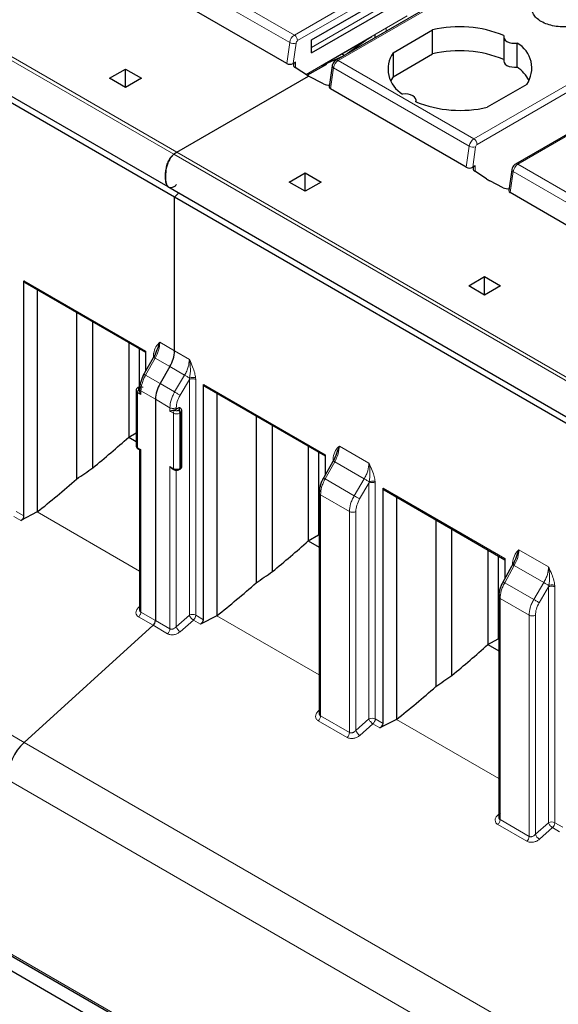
# Model space of a CAD drawing. Header units: millimetres. Extents: x 5 to 418, y 2 to 292.
# Tile 24 of 39: x 255.96 to 265.5, y 106.1 to 123.53. Entities that reach past the tile are written whole.
import ezdxf

# ---------------------------------------------------------------- set-up
doc = ezdxf.new("R2010")
doc.units = ezdxf.units.MM

msp = doc.modelspace()

# ---------------------------------------------------------------- linework, layer by layer
at = {"color": 7, "linetype": 'Continuous', "lineweight": 18}
for p, q in [((258.6886, 121.1454), (249.1427, 126.6562)), ((249.1972, 126.6922), (258.7432, 121.1814)), ((260.8237, 123.2562), (264.6473, 125.4635)), ((264.7039, 125.3655), (260.8803, 123.1582)), ((261.6016, 122.8071), (265.4251, 125.0144)), ((260.8237, 123.2562), (258.4196, 124.6441)), ((260.7402, 123.127), (258.336, 124.5148)), ((261.1261, 123.0388), (262.7807, 123.994)), ((261.0298, 122.5586), (262.8242, 123.5945)), ((264.0057, 121.4192), (267.8293, 123.6265)), ((264.0623, 121.3213), (267.8859, 123.5286)), ((262.4499, 123.3239), (262.4499, 123.3784)), ((260.6877, 122.753), (260.7402, 123.127)), ((260.8525, 123.1151), (260.8017, 122.7535)), ((268.6071, 123.1775), (264.7835, 120.9702)), ((260.8422, 122.7769), (260.8422, 122.6788)), ((264.0057, 121.4192), (261.6016, 122.8071)), ((261.4655, 122.304), (261.518, 122.6779)), ((263.9222, 121.29), (261.518, 122.6779)), ((268.2345, 115.6347), (258.6886, 121.1454)), ((258.7432, 121.1814), (268.2891, 115.6707)), ((263.8697, 120.9161), (263.9222, 121.29)), ((263.9837, 120.9166), (264.0344, 121.2782)), ((267.1877, 119.5823), (264.7835, 120.9702)), ((264.0242, 120.8419), (264.0242, 120.94)), ((264.6475, 120.4671), (264.7, 120.841)), ((267.1041, 119.4531), (264.7, 120.841)), ((256.0315, 118.9074), (258.1879, 117.6625)), ((258.4381, 117.8184), (258.7007, 117.6668)), ((258.7007, 117.6668), (258.9633, 117.5152)), ((258.357, 117.5386), (258.1863, 117.236)), ((258.3269, 117.5919), (258.3282, 117.6183)), ((258.3269, 117.5541), (258.3269, 117.5919)), ((258.6179, 117.388), (258.357, 117.5386)), ((258.8788, 117.2374), (258.6179, 117.388)), ((258.4442, 117.0871), (258.1863, 117.236)), ((258.702, 116.9383), (258.8788, 117.2374)), ((258.7976, 116.882), (258.9624, 117.1609)), ((258.9624, 117.1609), (258.9677, 117.1849)), ((258.9624, 112.987), (258.9624, 117.1609)), ((259.0733, 117.1882), (259.0745, 117.1603)), ((259.0745, 117.1603), (259.0745, 112.9864)), ((258.0714, 117.013), (258.0856, 117.0212)), ((258.0839, 116.9731), (258.0714, 116.9803)), ((258.702, 116.9383), (258.4442, 117.0871)), ((259.2135, 117.0704), (261.3699, 115.8256)), ((258.0431, 116.9314), (258.0431, 115.9515)), ((258.1046, 116.8958), (258.0431, 116.9314)), ((258.3613, 116.8083), (258.1046, 116.9565)), ((258.1046, 116.9565), (258.1046, 116.8958)), ((258.618, 116.6602), (258.3613, 116.8083)), ((258.618, 116.5995), (258.618, 116.6602)), ((258.7078, 116.613), (258.6953, 116.6202)), ((258.7301, 116.6316), (258.7301, 116.6596)), ((258.7785, 116.6211), (258.7644, 116.613)), ((258.7743, 116.6562), (258.7785, 116.6538)), ((258.6795, 116.564), (258.618, 116.5995)), ((258.6795, 115.5841), (258.6795, 116.564)), ((258.8068, 116.5721), (258.7927, 116.564)), ((258.7927, 115.5841), (258.7927, 116.564)), ((258.8068, 115.5923), (258.8068, 116.5721)), ((256.0382, 110.7343), (246.4923, 116.2451)), ((258.0431, 115.9515), (258.1046, 115.916)), ((258.1046, 115.916), (258.1046, 113.042)), ((261.6201, 115.9815), (262.1453, 115.6783)), ((261.5089, 115.755), (261.5102, 115.7814)), ((261.5089, 115.7172), (261.5089, 115.755)), ((258.618, 115.6196), (258.6795, 115.5841)), ((258.618, 112.7457), (258.618, 115.6196)), ((258.7927, 115.5841), (258.8068, 115.5923)), ((261.539, 115.7017), (261.3683, 115.3991)), ((262.0608, 115.4005), (261.539, 115.7017)), ((258.7301, 112.7819), (258.7301, 115.5541)), ((261.3683, 115.3991), (261.884, 115.1014)), ((261.884, 115.1014), (262.0608, 115.4005)), ((261.9796, 115.045), (262.1444, 115.324)), ((262.1444, 115.324), (262.1497, 115.348)), ((262.1444, 111.1501), (262.1444, 115.324)), ((262.2553, 115.3513), (262.2565, 115.3234)), ((262.2565, 115.3234), (262.2565, 111.1495)), ((262.3955, 115.2335), (264.5519, 113.9887)), ((261.8, 114.8232), (261.2866, 115.1196)), ((261.2866, 115.1196), (261.2866, 111.2051)), ((255.8516, 114.7369), (255.9757, 114.6652)), ((255.8925, 114.8233), (256.0315, 114.7431)), ((256.2669, 114.8143), (258.0812, 113.7669)), ((261.8, 110.9088), (261.8, 114.8232)), ((261.9121, 110.945), (261.9121, 114.8227)), ((264.8021, 114.1446), (265.3273, 113.8414)), ((264.721, 113.8648), (264.5503, 113.5621)), ((264.6909, 113.918), (264.6921, 113.9445)), ((264.6909, 113.8803), (264.6909, 113.918)), ((265.2427, 113.5636), (264.721, 113.8648)), ((264.5503, 113.5621), (265.066, 113.2644)), ((265.2427, 113.5636), (265.066, 113.2644)), ((265.1615, 113.2081), (265.3263, 113.487)), ((265.3263, 113.487), (265.3317, 113.5111)), ((265.3263, 109.3131), (265.3263, 113.487)), ((265.4372, 113.5143), (265.4385, 113.4865)), ((265.4385, 113.4865), (265.4385, 109.3126)), ((258.0812, 113.1401), (258.0617, 113.1219)), ((264.982, 112.9863), (264.4686, 113.2827)), ((264.4686, 113.2827), (264.4686, 109.3682)), ((258.0637, 112.9556), (258.3203, 112.8074)), ((258.1046, 113.042), (258.3613, 112.8939)), ((258.9624, 112.987), (258.7301, 112.7819)), ((259.0745, 112.9864), (259.2135, 112.9062)), ((259.4489, 112.9774), (261.2632, 111.93)), ((264.982, 109.0718), (264.982, 112.9863)), ((265.0941, 109.1081), (265.0941, 112.9858)), ((258.3203, 112.8074), (258.577, 112.6592)), ((258.3613, 112.8939), (258.618, 112.7457)), ((258.8013, 112.6949), (259.0335, 112.9)), ((259.0335, 112.9), (259.1576, 112.8283)), ((261.2632, 111.3032), (261.2437, 111.285)), ((261.2456, 111.1187), (261.759, 110.8223)), ((261.2866, 111.2051), (261.8, 110.9088)), ((262.1444, 111.1501), (261.9121, 110.945)), ((261.9833, 110.858), (262.2155, 111.063)), ((262.2155, 111.063), (262.3396, 110.9914)), ((262.2565, 111.1495), (262.3955, 111.0692)), ((262.6308, 111.1405), (264.4452, 110.0931)), ((265.5841, 105.2235), (256.0382, 110.7343)), ((265.2768, 104.5752), (255.7309, 110.0859)), ((264.4452, 109.4663), (264.4257, 109.448)), ((264.4686, 109.3682), (264.982, 109.0718)), ((265.3263, 109.3131), (265.0941, 109.1081)), ((265.4385, 109.3126), (265.5775, 109.2323)), ((264.4276, 109.2818), (264.941, 108.9854)), ((265.1653, 109.0211), (265.3975, 109.2261)), ((265.3975, 109.2261), (265.5216, 109.1545)), ((255.7309, 107.0311), (265.2768, 101.5203))]:
    msp.add_line(p, q, dxfattribs=at)
at = {"color": 7, "linetype": 'Continuous', "lineweight": 25}
for p, q in [((249.0361, 126.0849), (258.582, 120.5742)), ((258.7007, 120.388), (249.1548, 125.8987)), ((265.3356, 124.9898), (261.5616, 122.8111)), ((260.6877, 122.753), (258.2835, 124.1409)), ((261.1261, 123.1694), (262.8232, 124.1491)), ((261.1261, 122.9408), (262.8232, 123.9205)), ((262.2546, 123.2112), (262.2546, 123.2656)), ((262.5714, 122.9425), (263.2729, 123.3474)), ((263.2729, 122.9228), (263.2729, 123.3474)), ((261.1261, 122.9408), (261.1261, 123.1694)), ((261.3583, 122.7482), (262.195, 123.2312)), ((262.087, 123.1634), (261.76, 122.9257)), ((264.5324, 123.2266), (264.5324, 122.802)), ((268.5671, 123.1815), (264.7435, 120.9742)), ((264.7717, 122.6888), (264.7717, 123.1134)), ((261.706, 122.8945), (261.6597, 122.9222)), ((262.5714, 122.9425), (262.5714, 122.5179)), ((262.5714, 122.5179), (263.2729, 122.9228)), ((260.8017, 122.7535), (260.8422, 122.7769)), ((261.052, 122.5443), (261.3983, 122.7443)), ((261.6867, 122.8833), (261.3061, 122.7126)), ((257.5482, 122.4918), (257.831, 122.6551)), ((257.831, 122.6551), (258.1138, 122.4918)), ((257.831, 122.3285), (257.831, 122.6551)), ((261.0766, 122.5285), (260.8379, 122.6816)), ((261.4945, 122.7099), (261.4426, 122.3402)), ((257.831, 122.3285), (257.5482, 122.4918)), ((258.1138, 122.4918), (257.831, 122.3285)), ((258.7432, 121.1814), (261.0766, 122.5285)), ((261.3417, 122.3907), (261.0766, 122.5285)), ((262.5714, 122.5179), (262.5305, 122.451)), ((264.9416, 122.3841), (264.2402, 121.9792)), ((263.8697, 120.9161), (261.4655, 122.304)), ((262.9807, 122.0756), (262.9807, 122.1)), ((260.7301, 120.6549), (261.013, 120.8181)), ((261.013, 120.8181), (261.2958, 120.6549)), ((261.013, 120.4916), (261.013, 120.8181)), ((264.0242, 120.94), (263.9837, 120.9166)), ((264.2305, 120.7096), (264.0199, 120.8447)), ((264.6765, 120.8729), (264.6246, 120.5033)), ((261.013, 120.4916), (260.7301, 120.6549)), ((261.2958, 120.6549), (261.013, 120.4916)), ((264.5237, 120.5538), (264.2898, 120.6754)), ((258.582, 120.5742), (268.1279, 115.0634)), ((258.7754, 120.4625), (258.7007, 120.388)), ((267.0517, 119.0792), (264.6475, 120.4671)), ((258.7007, 117.6668), (258.7007, 120.388)), ((268.2467, 114.8772), (258.7007, 120.388)), ((256.0315, 114.7431), (256.0315, 118.9074)), ((256.0315, 118.9074), (256.0546, 118.8744)), ((256.0485, 118.8773), (258.1879, 117.6422)), ((263.9121, 118.8179), (264.195, 118.9812)), ((264.195, 118.9812), (264.4778, 118.8179)), ((264.195, 118.6547), (264.195, 118.9812)), ((256.2669, 118.7512), (256.2669, 114.8143)), ((264.195, 118.6547), (263.9121, 118.8179)), ((264.4778, 118.8179), (264.195, 118.6547)), ((256.9651, 118.3481), (256.9651, 115.3978)), ((257.252, 115.5959), (257.252, 118.1825)), ((257.8876, 117.8156), (257.8876, 116.1389)), ((258.0714, 117.7095), (258.0714, 117.0262)), ((258.1879, 117.6625), (258.1879, 117.3077)), ((258.3447, 117.5856), (258.1396, 117.2219)), ((258.3603, 117.6154), (258.3631, 117.6269)), ((258.6179, 117.388), (258.4442, 117.0871)), ((258.0197, 116.964), (258.0197, 115.9842)), ((258.0656, 117.0231), (258.0514, 117.015)), ((259.2135, 112.9062), (259.2135, 117.0704)), ((259.2135, 117.0704), (259.2366, 117.0375)), ((259.2305, 117.0404), (261.3699, 115.8053)), ((258.3613, 116.8083), (258.3613, 112.8939)), ((258.3613, 116.8083), (258.3613, 112.8939)), ((259.4489, 116.9143), (259.4489, 112.9774)), ((258.7743, 116.6562), (258.7301, 116.6316)), ((258.7947, 116.658), (258.7743, 116.6562)), ((258.7985, 116.6558), (258.7947, 116.658)), ((258.8302, 115.6249), (258.8302, 116.6048)), ((260.1471, 116.5112), (260.1471, 113.5608)), ((260.434, 113.759), (260.434, 116.3456)), ((257.8876, 116.1389), (258.0197, 116.2152)), ((257.8876, 116.1389), (258.0197, 116.0627)), ((258.0514, 115.9332), (258.0836, 115.9146)), ((258.0812, 115.916), (258.0812, 113.0741)), ((261.0695, 115.9787), (261.0695, 114.302)), ((261.2534, 115.8726), (261.2534, 114.4081)), ((261.5267, 115.7487), (261.3216, 115.385)), ((261.3699, 115.8256), (261.3699, 115.4708)), ((261.5423, 115.7785), (261.5451, 115.79)), ((258.6556, 115.5844), (258.6878, 115.5658)), ((258.7844, 115.5658), (258.7985, 115.574)), ((262.3955, 111.0692), (262.3955, 115.2335)), ((262.3955, 115.2335), (262.4185, 115.2006)), ((261.2632, 115.1527), (261.2632, 115.095)), ((261.2632, 115.095), (261.2632, 111.2372)), ((262.4125, 115.2034), (264.5519, 113.9684)), ((262.6308, 115.0774), (262.6308, 111.1405)), ((256.2669, 114.8143), (255.9757, 114.6652)), ((263.3291, 114.6743), (263.3291, 111.7239)), ((261.0695, 114.302), (261.2534, 114.4081)), ((261.2632, 114.4025), (261.2534, 114.4081)), ((263.616, 111.9221), (263.616, 114.5087)), ((261.0695, 114.302), (261.2632, 114.1902)), ((264.2515, 114.1418), (264.2515, 112.4651)), ((264.4354, 114.0356), (264.4354, 112.5712)), ((264.7087, 113.9118), (264.5036, 113.5481)), ((264.5519, 113.9887), (264.5519, 113.6338)), ((264.7243, 113.9415), (264.7271, 113.9531)), ((264.4452, 113.3158), (264.4452, 113.2581)), ((264.4452, 113.2581), (264.4452, 109.4003)), ((259.4489, 112.9774), (259.1576, 112.8283)), ((258.3203, 112.8074), (256.0382, 110.7343)), ((264.2515, 112.4651), (264.4354, 112.5712)), ((264.2515, 112.4651), (264.4452, 112.3533)), ((264.4452, 112.5656), (264.4354, 112.5712)), ((262.6308, 111.1405), (262.3396, 110.9914)), ((252.7961, 108.4321), (262.1147, 103.0526)), ((255.7475, 106.9944), (265.2934, 101.4837))]:
    msp.add_line(p, q, dxfattribs=at)
at = {"color": 7, "linetype": 'Continuous', "lineweight": 25, "flags": 128}
for points in [[(264.5363, 123.2493), (264.5326, 123.2211), (264.5409, 123.1932), (264.5608, 123.1673), (264.5909, 123.145), (264.6296, 123.1276), (264.6744, 123.1161), (264.7228, 123.1113), (264.7717, 123.1134)], [(264.5324, 122.802), (264.5326, 122.7965), (264.5409, 122.7686), (264.5608, 122.7427), (264.5909, 122.7204), (264.6296, 122.703), (264.6744, 122.6915), (264.7228, 122.6867), (264.7717, 122.6888)], [(262.9768, 122.0773), (262.9805, 122.1055), (262.9722, 122.1334), (262.9523, 122.1593), (262.9222, 122.1816), (262.8835, 122.199), (262.8387, 122.2105), (262.7903, 122.2153), (262.7414, 122.2132)]]:
    msp.add_lwpolyline(points, dxfattribs=at)
at = {"color": 7, "linetype": 'Continuous', "lineweight": 18, "flags": 128}
for points in [[(261.518, 122.6779), (261.508, 122.6847), (261.5006, 122.692), (261.496, 122.6996), (261.4943, 122.7071), (261.4944, 122.7096)], [(264.7, 120.841), (264.69, 120.8478), (264.6826, 120.8551), (264.6779, 120.8627), (264.6763, 120.8702), (264.6765, 120.8729)]]:
    msp.add_lwpolyline(points, dxfattribs=at)
at = {"color": 7, "linetype": 'Continuous', "lineweight": 18}
for centre, radius, start, end in [((260.9257, 123.0986), 0.1877, 122.90677, 171.3096), ((260.7575, 123.1526), 0.1229, 2.60538, 57.39453), ((260.8106, 123.2563), 0.1472, 241.43736, 286.52385), ((260.9143, 123.1057), 0.0626, 122.90677, 171.30959), ((261.7035, 122.6496), 0.1877, 122.90677, 171.3096), ((261.5783, 122.7766), 0.0383, 52.74423, 115.98), ((264.1077, 121.2617), 0.1877, 122.90677, 171.3096), ((263.9395, 121.3157), 0.1229, 2.60538, 57.39453), ((264.0963, 121.2687), 0.0626, 122.90677, 171.30959), ((263.9926, 121.4194), 0.1472, 241.43736, 286.52385), ((264.8855, 120.8127), 0.1877, 122.90677, 171.3096), ((264.7601, 120.9375), 0.0402, 54.38325, 114.29763), ((258.0598, 116.9681), 0.0403, 186.12536, 245.58771), ((258.1045, 116.9286), 0.0615, 122.60548, 177.39452), ((258.0597, 116.9966), 0.0202, 54.42691, 113.79809), ((258.0738, 117.0048), 0.0201, 54.3905, 114.21442), ((258.7409, 116.5612), 0.0615, 122.60482, 177.39457), ((258.7312, 116.5612), 0.0615, 2.60534, 57.39635), ((258.7902, 116.6374), 0.0202, 66.00162, 125.59063), ((258.7454, 116.5693), 0.0615, 2.60543, 57.39518), ((258.7361, 116.6731), 0.123, 242.60967, 297.39033), ((258.7901, 116.6089), 0.0403, 294.41588, 353.83361), ((258.0597, 115.9882), 0.0402, 185.6948, 245.62534), ((258.6991, 115.582), 0.0197, 173.67279, 235.29737), ((258.7361, 115.6933), 0.123, 242.60967, 297.39033), ((258.7731, 115.5819), 0.0197, 304.50055, 6.34559), ((258.7868, 115.5903), 0.0201, 305.69797, 5.62039), ((258.7902, 115.6289), 0.0402, 294.37466, 354.3052), ((259.0179, 112.8769), 0.1233, 62.65648, 116.76622), ((259.1001, 113.0342), 0.1456, 198.93883, 220.72241), ((258.9493, 112.9928), 0.1254, 312.20975, 357.06847), ((258.8941, 112.8434), 0.1751, 200.55328, 238.0041), ((259.129, 113.0505), 0.1782, 218.61101, 237.60925), ((258.4928, 112.7521), 0.1254, 312.20975, 357.06846), ((262.1999, 111.04), 0.1233, 62.65648, 116.76622), ((262.2821, 111.1973), 0.1456, 198.93883, 220.72241), ((262.311, 111.2135), 0.1782, 218.61101, 237.60925), ((262.1313, 111.1559), 0.1254, 312.20975, 357.06847), ((261.6748, 110.9152), 0.1254, 312.20973, 357.06863), ((262.0761, 111.0065), 0.1751, 200.55328, 238.0041), ((265.3819, 109.2031), 0.1233, 62.65648, 116.76622), ((265.4641, 109.3604), 0.1456, 198.93883, 220.72241), ((265.3133, 109.319), 0.1254, 312.20975, 357.06847), ((265.493, 109.3766), 0.1782, 218.61101, 237.60925), ((264.8568, 109.0783), 0.1254, 312.20973, 357.06863), ((265.258, 109.1696), 0.1751, 200.55328, 238.0041)]:
    msp.add_arc(centre, radius, start, end, dxfattribs=at)
at = {"color": 7, "linetype": 'Continuous', "lineweight": 25}
for centre, radius, start, end in [((263.7523, 121.3374), 2.0664, 67.7032, 103.41394), ((264.522, 122.6707), 0.5082, 325.66484, 60.5746), ((262.9911, 122.6558), 0.5082, 145.66484, 240.5746), ((263.7523, 120.9128), 2.0664, 67.7032, 103.41394), ((260.86, 122.7283), 0.0517, 110.12947, 244.67618), ((264.3559, 122.1076), 0.7146, 28.71941, 54.42044), ((261.4218, 122.56), 0.1873, 244.68343, 278.04784), ((263.7608, 123.9892), 2.0664, 247.7032, 283.41394), ((259.0259, 120.6939), 0.5636, 120.11177, 126.76352), ((264.042, 120.8914), 0.0517, 110.12946, 244.6761), ((264.6367, 121.3448), 0.754, 237.40416, 242.60122), ((264.6034, 120.7204), 0.1846, 244.44056, 278.09892), ((258.1239, 117.6865), 0.5771, 328.85627, 358.0435), ((258.9381, 116.7886), 0.5771, 148.85627, 178.0435), ((258.6806, 116.7243), 0.1052, 278.04527, 298.13043), ((258.0632, 115.9495), 0.0201, 174.37961, 234.30203), ((258.2361, 112.9003), 0.1254, 312.20974, 357.06855), ((256.6699, 110.0379), 0.9403, 132.20975, 177.06846)]:
    msp.add_arc(centre, radius, start, end, dxfattribs=at)
for centre, major_axis, ratio, start_param, end_param in [((260.7451, 122.7862), (0.0806, 0.0011), 0.5771525, 3.9116887, 5.482485), ((261.523, 122.3372), (0.0806, 0.0011), 0.5771525, 3.0530223, 3.9116887), ((263.9271, 120.9493), (0.0806, 0.0011), 0.5771525, 3.9116887, 5.482485), ((264.7049, 120.5002), (0.0806, 0.0011), 0.5771525, 3.0530223, 3.9116887), ((253.5184, 123.0707), (7.7421, 9.1904), 0.6640813, 4.4332289, 4.5039683), ((253.207, 123.2505), (9.0024, 8.2349), 0.6979427, 4.5037384, 4.5325959), ((253.7419, 122.9417), (6.8046, 9.8086), 0.6252699, 4.2581079, 4.3384103), ((255.9544, 114.7223), (0.0693, 0.0473), 0.7152301, 4.5375729, 5.8291166), ((256.7004, 121.2338), (7.7421, 9.1904), 0.6640813, 4.4332289, 4.5039683), ((256.389, 121.4136), (9.0024, 8.2349), 0.6979427, 4.5037384, 4.5325959), ((256.9238, 121.1048), (6.8046, 9.8086), 0.6252699, 4.2581079, 4.3384103), ((259.1364, 112.8854), (0.0693, 0.0473), 0.7152301, 4.5375729, 5.8291166), ((259.8824, 119.3969), (7.7421, 9.1904), 0.6640813, 4.4332289, 4.5039683), ((259.571, 119.5766), (9.0024, 8.2349), 0.6979427, 4.5037384, 4.5325959), ((260.1058, 119.2679), (6.8046, 9.8086), 0.6252699, 4.2581079, 4.3384103), ((262.3183, 111.0485), (0.0693, 0.0473), 0.7152301, 4.5375729, 5.8291166)]:
    msp.add_ellipse(centre, major_axis=major_axis, ratio=ratio, start_param=start_param, end_param=end_param, dxfattribs=at)
for points, knots in [([(265.7003, 123.4071), (265.655, 123.4039), (265.5644, 123.3975), (265.4289, 123.4129), (265.3032, 123.4446), (265.1954, 123.4938), (265.11, 123.5561), (265.055, 123.6287), (265.0284, 123.7069), (265.0395, 123.7592), (265.045, 123.7854)], [0, 0, 0, 0, 0.1249501, 0.2499976, 0.3748998, 0.499998, 0.6248996, 0.7499976, 0.8749504, 1, 1, 1, 1]), ([(261.5616, 122.8111), (261.5529, 122.8052), (261.5327, 122.7913), (261.5086, 122.7583), (261.4974, 122.7285), (261.4948, 122.7118), (261.4945, 122.7099)], [0, 0, 0, 0, 0.2539542, 0.5926686, 0.9513656, 1, 1, 1, 1]), ([(258.7371, 120.6125), (258.7244, 120.5995), (258.6988, 120.5736), (258.658, 120.5538), (258.6201, 120.5492), (258.5852, 120.5653), (258.5528, 120.615), (258.5337, 120.7276), (258.5413, 120.8615), (258.5763, 120.9903), (258.6151, 121.0679), (258.6564, 121.1192), (258.6802, 121.1385), (258.6886, 121.1454)], [0, 0, 0, 0, 0.0587542, 0.1178006, 0.1730212, 0.2335223, 0.3184061, 0.4614907, 0.7013844, 0.7975361, 0.8947307, 0.9626968, 1, 1, 1, 1]), ([(258.6886, 121.1454), (258.6736, 121.1324), (258.6435, 121.1064), (258.6021, 121.0445), (258.5621, 120.9522), (258.5352, 120.8102), (258.5382, 120.6849), (258.5599, 120.6007), (258.5777, 120.5832), (258.5841, 120.577)], [0, 0, 0, 0, 0.08959904, 0.17905658, 0.30122414, 0.50446089, 0.82591189, 0.93818518, 1, 1, 1, 1]), ([(264.7435, 120.9742), (264.7349, 120.9682), (264.7147, 120.9544), (264.6906, 120.9214), (264.6792, 120.8913), (264.6767, 120.8744), (264.6764, 120.8722)], [0, 0, 0, 0, 0.2523377, 0.588896, 0.9452936, 1, 1, 1, 1]), ([(258.4381, 117.8184), (258.4226, 117.7758), (258.3929, 117.6943), (258.3532, 117.597), (258.3343, 117.5506)], [0, 0, 0, 0, 0.52388783, 1, 1, 1, 1]), ([(258.1566, 117.2522), (258.1455, 117.2308), (258.1232, 117.188), (258.0997, 117.1203), (258.0841, 117.0526), (258.0822, 117.0104), (258.0812, 116.9892)], [0, 0, 0, 0, 0.2474483, 0.4965224, 0.7473327, 1, 1, 1, 1]), ([(258.0518, 117.0146), (258.0479, 117.0123), (258.0381, 117.0067), (258.0269, 116.9926), (258.0197, 116.9769), (258.0205, 116.9669), (258.0207, 116.9637)], [0, 0, 0, 0, 0.2130037, 0.5294413, 0.8511213, 1, 1, 1, 1]), ([(258.0845, 117.0308), (258.0837, 117.0307), (258.0789, 117.03), (258.0725, 117.0272), (258.0676, 117.0239), (258.0659, 117.0227)], [0, 0, 0, 0, 0.1087142, 0.6934063, 1, 1, 1, 1]), ([(258.1046, 116.8958), (258.1044, 116.8961), (258.1016, 116.9002), (258.0929, 116.9138), (258.0838, 116.9352), (258.0799, 116.9587), (258.0827, 116.9686), (258.0839, 116.9731)], [0, 0, 0, 0, 0.0120572, 0.1589961, 0.5234394, 0.78218, 1, 1, 1, 1]), ([(258.618, 116.5995), (258.6182, 116.5995), (258.6211, 116.6002), (258.6313, 116.6029), (258.6497, 116.6085), (258.6738, 116.6159), (258.6885, 116.6188), (258.6953, 116.6202)], [0, 0, 0, 0, 0.0120572, 0.1589954, 0.5234371, 0.7821766, 1, 1, 1, 1]), ([(258.8292, 116.6045), (258.8294, 116.6085), (258.8298, 116.6205), (258.8198, 116.6386), (258.8078, 116.651), (258.7994, 116.655), (258.7983, 116.6555)], [0, 0, 0, 0, 0.1908956, 0.5613108, 0.9458475, 1, 1, 1, 1]), ([(258.0207, 115.9845), (258.0206, 115.9804), (258.0201, 115.9685), (258.0301, 115.9503), (258.0421, 115.9379), (258.0506, 115.9339), (258.0516, 115.9334)], [0, 0, 0, 0, 0.1909624, 0.5615071, 0.9461784, 1, 1, 1, 1]), ([(258.1046, 115.916), (258.1044, 115.9159), (258.1016, 115.9153), (258.0931, 115.9136), (258.0852, 115.9122), (258.0839, 115.9147), (258.0838, 115.9149)], [0, 0, 0, 0, 0.0218211, 0.2877497, 0.9473158, 1, 1, 1, 1]), ([(261.6201, 115.9815), (261.6046, 115.9388), (261.5749, 115.8574), (261.5352, 115.76), (261.5163, 115.7137)], [0, 0, 0, 0, 0.5238878, 1, 1, 1, 1]), ([(258.618, 115.6196), (258.6182, 115.6193), (258.6211, 115.6153), (258.6314, 115.6029), (258.6437, 115.5898), (258.6549, 115.5851), (258.6557, 115.5847)], [0, 0, 0, 0, 0.0218211, 0.2877497, 0.9473158, 1, 1, 1, 1]), ([(258.688, 115.566), (258.6921, 115.5638), (258.702, 115.5585), (258.7186, 115.5545), (258.7308, 115.5539), (258.7361, 115.5537)], [0, 0, 0, 0, 0.2869173, 0.6934337, 1, 1, 1, 1]), ([(258.7361, 115.5537), (258.7468, 115.5547), (258.7618, 115.556), (258.7774, 115.5617), (258.7823, 115.5651), (258.784, 115.5662)], [0, 0, 0, 0, 0.630032, 0.8732732, 1, 1, 1, 1]), ([(258.7985, 115.574), (258.8028, 115.5768), (258.8117, 115.5828), (258.8218, 115.5953), (258.8289, 115.6096), (258.8298, 115.6198), (258.8302, 115.6249)], [0, 0, 0, 0, 0.2271035, 0.4738245, 0.7340911, 1, 1, 1, 1]), ([(261.3386, 115.4152), (261.3275, 115.3939), (261.3051, 115.3511), (261.2817, 115.2834), (261.2661, 115.2157), (261.2642, 115.1735), (261.2632, 115.1523)], [0, 0, 0, 0, 0.2474483, 0.4965224, 0.7473327, 1, 1, 1, 1]), ([(264.8021, 114.1446), (264.7865, 114.1019), (264.7569, 114.0205), (264.7172, 113.9231), (264.6983, 113.8768)], [0, 0, 0, 0, 0.52388783, 1, 1, 1, 1]), ([(264.5206, 113.5783), (264.5095, 113.557), (264.4871, 113.5142), (264.4637, 113.4465), (264.4481, 113.3788), (264.4461, 113.3366), (264.4452, 113.3154)], [0, 0, 0, 0, 0.2474483, 0.4965224, 0.7473327, 1, 1, 1, 1]), ([(258.1037, 113.1436), (258.0995, 113.1378), (258.0918, 113.1269), (258.0834, 113.1067), (258.0802, 113.0875), (258.0825, 113.0705), (258.0874, 113.0587), (258.0947, 113.0489), (258.1014, 113.0443), (258.1046, 113.042)], [0, 0, 0, 0, 0.165929, 0.3096489, 0.5301871, 0.6561172, 0.7757175, 0.88997, 1, 1, 1, 1]), ([(261.2856, 111.3067), (261.2815, 111.3008), (261.2737, 111.29), (261.2653, 111.2698), (261.2622, 111.2505), (261.2645, 111.2336), (261.2694, 111.2218), (261.2766, 111.2119), (261.2833, 111.2074), (261.2866, 111.2051)], [0, 0, 0, 0, 0.165929, 0.3096489, 0.5301871, 0.6561172, 0.7757175, 0.88997, 1, 1, 1, 1]), ([(264.4676, 109.4698), (264.4635, 109.4639), (264.4557, 109.453), (264.4473, 109.4329), (264.4442, 109.4136), (264.4465, 109.3967), (264.4514, 109.3848), (264.4586, 109.375), (264.4653, 109.3705), (264.4686, 109.3682)], [0, 0, 0, 0, 0.165929, 0.3096489, 0.5301871, 0.6561172, 0.7757175, 0.88997, 1, 1, 1, 1])]:
    msp.add_open_spline(points, degree=3, knots=knots, dxfattribs=at)
at = {"color": 7, "linetype": 'Continuous', "lineweight": 18}
for points, knots in [([(258.3282, 117.6183), (258.34, 117.6612), (258.3628, 117.7437), (258.4137, 117.7942), (258.4381, 117.8184)], [0, 0, 0, 0, 0.5194225, 1, 1, 1, 1]), ([(258.357, 117.5386), (258.3803, 117.5865), (258.4268, 117.682), (258.4344, 117.773), (258.4381, 117.8184)], [0, 0, 0, 0, 0.5013234, 1, 1, 1, 1]), ([(258.3343, 117.5506), (258.3315, 117.5523), (258.3259, 117.5556), (258.3283, 117.5544), (258.3383, 117.549), (258.3508, 117.5421), (258.357, 117.5386)], [0, 0, 0, 0, 0.2499993, 0.4999996, 0.7499998, 1, 1, 1, 1]), ([(258.9633, 117.5152), (258.9593, 117.4714), (258.9532, 117.4048), (258.9175, 117.3085), (258.8918, 117.2613), (258.8788, 117.2374)], [0, 0, 0, 0, 0.4849908, 0.7390196, 1, 1, 1, 1]), ([(258.9633, 117.5152), (258.9644, 117.5129), (258.985, 117.469), (259.0192, 117.3896), (259.0589, 117.2808), (259.0688, 117.2173), (259.0733, 117.1882)], [0, 0, 0, 0, 0.02153155, 0.40465632, 0.72700729, 1, 1, 1, 1]), ([(258.9677, 117.1849), (258.9747, 117.2382), (258.9894, 117.35), (258.9723, 117.4584), (258.9633, 117.5152)], [0, 0, 0, 0, 0.476084, 1, 1, 1, 1]), ([(258.1863, 117.236), (258.1737, 117.2118), (258.1489, 117.1642), (258.1145, 117.0672), (258.1085, 117.0004), (258.1046, 116.9565)], [0, 0, 0, 0, 0.2607955, 0.5147643, 1, 1, 1, 1]), ([(258.9677, 117.1849), (258.9615, 117.1886), (258.9489, 117.1959), (258.9248, 117.2101), (258.9, 117.2248), (258.8859, 117.2332), (258.8788, 117.2374)], [0, 0, 0, 0, 0.2499993, 0.4999996, 0.7499998, 1, 1, 1, 1]), ([(258.9677, 117.1849), (258.9757, 117.188), (258.9921, 117.1944), (259.0219, 117.1978), (259.0511, 117.1962), (259.066, 117.1908), (259.0733, 117.1882)], [0, 0, 0, 0, 0.2416153, 0.5000026, 0.7583885, 1, 1, 1, 1]), ([(258.0714, 116.9803), (258.0681, 116.9827), (258.0614, 116.9874), (258.0593, 116.9952), (258.0601, 117.0012), (258.063, 117.0071), (258.068, 117.0106), (258.0714, 117.013)], [0, 0, 0, 0, 0.2480359, 0.4991028, 0.6261667, 0.7487051, 1, 1, 1, 1]), ([(258.0856, 117.0212), (258.0896, 117.0231), (258.0978, 117.0269), (258.1113, 117.0282), (258.1217, 117.0277), (258.1319, 117.026), (258.138, 117.0231), (258.1421, 117.0212)], [0, 0, 0, 0, 0.2480359, 0.4991028, 0.6261667, 0.7487051, 1, 1, 1, 1]), ([(258.618, 116.6602), (258.622, 116.704), (258.6281, 116.7707), (258.6635, 116.8671), (258.6891, 116.9143), (258.702, 116.9383)], [0, 0, 0, 0, 0.485236, 0.7392048, 1, 1, 1, 1]), ([(258.7301, 116.6596), (258.7333, 116.696), (258.7396, 116.7687), (258.7783, 116.8442), (258.7976, 116.882)], [0, 0, 0, 0, 0.5001435, 1, 1, 1, 1]), ([(258.7644, 116.613), (258.7603, 116.6111), (258.7521, 116.6072), (258.7386, 116.606), (258.7282, 116.6064), (258.718, 116.6081), (258.7119, 116.611), (258.7078, 116.613)], [0, 0, 0, 0, 0.2480359, 0.4991028, 0.6261667, 0.7487051, 1, 1, 1, 1]), ([(258.7785, 116.6538), (258.7818, 116.6514), (258.7885, 116.6467), (258.7907, 116.6389), (258.7898, 116.6329), (258.7869, 116.627), (258.7819, 116.6235), (258.7785, 116.6211)], [0, 0, 0, 0, 0.2480366, 0.4991028, 0.6261663, 0.7487045, 1, 1, 1, 1]), ([(261.5102, 115.7814), (261.522, 115.8243), (261.5448, 115.9068), (261.5957, 115.9572), (261.6201, 115.9815)], [0, 0, 0, 0, 0.5194225, 1, 1, 1, 1]), ([(261.539, 115.7017), (261.5623, 115.7496), (261.6088, 115.8451), (261.6163, 115.9361), (261.6201, 115.9815)], [0, 0, 0, 0, 0.5013234, 1, 1, 1, 1]), ([(261.5163, 115.7137), (261.5135, 115.7153), (261.5078, 115.7187), (261.5103, 115.7175), (261.5203, 115.7121), (261.5328, 115.7052), (261.539, 115.7017)], [0, 0, 0, 0, 0.2499993, 0.4999996, 0.7499998, 1, 1, 1, 1]), ([(262.1453, 115.6783), (262.1413, 115.6345), (262.1351, 115.5678), (262.0995, 115.4716), (262.0738, 115.4244), (262.0608, 115.4005)], [0, 0, 0, 0, 0.4849908, 0.7390196, 1, 1, 1, 1]), ([(262.1453, 115.6783), (262.1464, 115.6759), (262.1669, 115.632), (262.2012, 115.5527), (262.2409, 115.4439), (262.2508, 115.3804), (262.2553, 115.3513)], [0, 0, 0, 0, 0.0215316, 0.4046563, 0.7270073, 1, 1, 1, 1]), ([(262.1497, 115.348), (262.1567, 115.4012), (262.1714, 115.5131), (262.1543, 115.6215), (262.1453, 115.6783)], [0, 0, 0, 0, 0.476084, 1, 1, 1, 1]), ([(261.3683, 115.3991), (261.3557, 115.3749), (261.3309, 115.3273), (261.2964, 115.2303), (261.2905, 115.1635), (261.2866, 115.1196)], [0, 0, 0, 0, 0.2607955, 0.5147643, 1, 1, 1, 1]), ([(262.0608, 115.4005), (262.0678, 115.3963), (262.082, 115.3878), (262.1068, 115.3732), (262.1309, 115.359), (262.1434, 115.3517), (262.1497, 115.348)], [0, 0, 0, 0, 0.2500002, 0.5000004, 0.7500007, 1, 1, 1, 1]), ([(262.1497, 115.348), (262.1577, 115.3511), (262.1741, 115.3574), (262.2039, 115.3609), (262.233, 115.3593), (262.248, 115.3539), (262.2553, 115.3513)], [0, 0, 0, 0, 0.2416153, 0.5000026, 0.7583885, 1, 1, 1, 1]), ([(261.8, 114.8232), (261.804, 114.867), (261.8101, 114.9338), (261.8455, 115.0302), (261.871, 115.0774), (261.884, 115.1014)], [0, 0, 0, 0, 0.485236, 0.7392048, 1, 1, 1, 1]), ([(261.9121, 114.8227), (261.9153, 114.859), (261.9216, 114.9318), (261.9603, 115.0073), (261.9796, 115.045)], [0, 0, 0, 0, 0.5001435, 1, 1, 1, 1]), ([(264.6921, 113.9445), (264.704, 113.9873), (264.7268, 114.0698), (264.7776, 114.1203), (264.8021, 114.1446)], [0, 0, 0, 0, 0.5194225, 1, 1, 1, 1]), ([(264.721, 113.8648), (264.7443, 113.9127), (264.7908, 114.0081), (264.7983, 114.0992), (264.8021, 114.1446)], [0, 0, 0, 0, 0.5013234, 1, 1, 1, 1]), ([(264.6983, 113.8768), (264.6955, 113.8784), (264.6898, 113.8818), (264.6923, 113.8806), (264.7023, 113.8752), (264.7148, 113.8683), (264.721, 113.8648)], [0, 0, 0, 0, 0.2499993, 0.4999996, 0.7499998, 1, 1, 1, 1]), ([(265.3273, 113.8414), (265.3233, 113.7976), (265.3171, 113.7309), (265.2815, 113.6347), (265.2558, 113.5875), (265.2427, 113.5636)], [0, 0, 0, 0, 0.4849908, 0.7390196, 1, 1, 1, 1]), ([(265.3273, 113.8414), (265.3284, 113.839), (265.3489, 113.7951), (265.3832, 113.7158), (265.4229, 113.6069), (265.4327, 113.5435), (265.4372, 113.5143)], [0, 0, 0, 0, 0.0215316, 0.4046563, 0.7270073, 1, 1, 1, 1]), ([(265.3317, 113.5111), (265.3387, 113.5643), (265.3533, 113.6762), (265.3362, 113.7846), (265.3273, 113.8413)], [0, 0, 0, 0, 0.476084, 1, 1, 1, 1]), ([(264.5503, 113.5621), (264.5377, 113.538), (264.5129, 113.4903), (264.4784, 113.3934), (264.4725, 113.3266), (264.4686, 113.2827)], [0, 0, 0, 0, 0.2607955, 0.5147643, 1, 1, 1, 1]), ([(265.3317, 113.5111), (265.3254, 113.5148), (265.3128, 113.5221), (265.2887, 113.5363), (265.264, 113.5509), (265.2498, 113.5594), (265.2427, 113.5636)], [0, 0, 0, 0, 0.24999934, 0.49999956, 0.74999978, 1, 1, 1, 1]), ([(265.3317, 113.5111), (265.3396, 113.5142), (265.3561, 113.5205), (265.3859, 113.524), (265.415, 113.5223), (265.43, 113.5169), (265.4372, 113.5143)], [0, 0, 0, 0, 0.2416153, 0.5000026, 0.7583885, 1, 1, 1, 1]), ([(264.982, 112.9863), (264.986, 113.0301), (264.9921, 113.0968), (265.0275, 113.1932), (265.053, 113.2405), (265.066, 113.2644)], [0, 0, 0, 0, 0.485236, 0.7392048, 1, 1, 1, 1]), ([(265.0941, 112.9858), (265.0973, 113.0221), (265.1036, 113.0948), (265.1422, 113.1704), (265.1615, 113.2081)], [0, 0, 0, 0, 0.5001435, 1, 1, 1, 1]), ([(258.0617, 113.1219), (258.0488, 113.1072), (258.0233, 113.0782), (258.0128, 113.0292), (258.024, 112.9929), (258.0432, 112.9691), (258.0568, 112.9601), (258.0637, 112.9556)], [0, 0, 0, 0, 0.2595225, 0.5141041, 0.7585282, 0.878895, 1, 1, 1, 1]), ([(258.618, 112.7457), (258.622, 112.7438), (258.63, 112.74), (258.6447, 112.738), (258.661, 112.7392), (258.6808, 112.7446), (258.706, 112.7574), (258.7213, 112.7729), (258.7301, 112.7819)], [0, 0, 0, 0, 0.1184731, 0.2423108, 0.3728933, 0.511399, 0.7150072, 1, 1, 1, 1]), ([(258.577, 112.6592), (258.5854, 112.6551), (258.6023, 112.6468), (258.6324, 112.6408), (258.6644, 112.6395), (258.7055, 112.6447), (258.7556, 112.6608), (258.786, 112.6835), (258.8013, 112.6949)], [0, 0, 0, 0, 0.1325124, 0.2671005, 0.3953711, 0.527642, 0.7624024, 1, 1, 1, 1]), ([(261.2437, 111.285), (261.2308, 111.2703), (261.2053, 111.2412), (261.1948, 111.1922), (261.206, 111.156), (261.2252, 111.1322), (261.2388, 111.1232), (261.2456, 111.1187)], [0, 0, 0, 0, 0.2595225, 0.5141041, 0.7585282, 0.878895, 1, 1, 1, 1]), ([(261.759, 110.8223), (261.7674, 110.8182), (261.7843, 110.8099), (261.8144, 110.8039), (261.8464, 110.8026), (261.8875, 110.8078), (261.9375, 110.8238), (261.968, 110.8466), (261.9833, 110.858)], [0, 0, 0, 0, 0.1325124, 0.2671005, 0.3953711, 0.527642, 0.7624024, 1, 1, 1, 1]), ([(261.8, 110.9088), (261.8039, 110.9069), (261.812, 110.903), (261.8267, 110.9011), (261.843, 110.9022), (261.8628, 110.9076), (261.888, 110.9205), (261.9032, 110.936), (261.9121, 110.945)], [0, 0, 0, 0, 0.1184731, 0.2423108, 0.3728933, 0.511399, 0.7150072, 1, 1, 1, 1]), ([(264.4257, 109.448), (264.4128, 109.4334), (264.3873, 109.4043), (264.3768, 109.3553), (264.388, 109.3191), (264.4072, 109.2953), (264.4208, 109.2863), (264.4276, 109.2818)], [0, 0, 0, 0, 0.2595225, 0.5141041, 0.7585282, 0.878895, 1, 1, 1, 1]), ([(264.941, 108.9854), (264.9494, 108.9813), (264.9663, 108.973), (264.9964, 108.9669), (265.0284, 108.9657), (265.0694, 108.9708), (265.1195, 108.9869), (265.15, 109.0096), (265.1653, 109.0211)], [0, 0, 0, 0, 0.1325124, 0.2671005, 0.3953711, 0.527642, 0.7624024, 1, 1, 1, 1]), ([(264.982, 109.0718), (264.9859, 109.07), (264.994, 109.0661), (265.0087, 109.0642), (265.025, 109.0653), (265.0448, 109.0707), (265.07, 109.0836), (265.0852, 109.0991), (265.0941, 109.1081)], [0, 0, 0, 0, 0.1184731, 0.2423108, 0.3728933, 0.511399, 0.7150072, 1, 1, 1, 1])]:
    msp.add_open_spline(points, degree=3, knots=knots, dxfattribs=at)
for points in [[(258.1688, 117.245), (258.1645, 117.2474), (258.156, 117.2524), (258.1562, 117.2525), (258.1658, 117.2473), (258.1795, 117.2398), (258.1863, 117.236)], [(258.9624, 117.1609), (258.9707, 117.1645), (258.9872, 117.1719), (259.0187, 117.1749), (259.05, 117.1716), (259.0664, 117.1641), (259.0745, 117.1603)], [(258.7976, 116.882), (258.7915, 116.8855), (258.7792, 116.8926), (258.7532, 116.9079), (258.7257, 116.9242), (258.7099, 116.9336), (258.702, 116.9383)], [(258.7301, 116.6596), (258.7219, 116.6559), (258.7053, 116.6486), (258.6739, 116.6456), (258.6425, 116.6489), (258.6262, 116.6564), (258.618, 116.6602)], [(261.3508, 115.408), (261.3465, 115.4105), (261.338, 115.4155), (261.3382, 115.4156), (261.3478, 115.4104), (261.3615, 115.4028), (261.3683, 115.3991)], [(262.1444, 115.324), (262.1526, 115.3276), (262.1692, 115.335), (262.2006, 115.338), (262.232, 115.3346), (262.2483, 115.3271), (262.2565, 115.3234)], [(261.884, 115.1014), (261.8919, 115.0967), (261.9076, 115.0873), (261.9352, 115.071), (261.9612, 115.0557), (261.9734, 115.0486), (261.9796, 115.045)], [(261.9121, 114.8227), (261.9039, 114.819), (261.8873, 114.8117), (261.8558, 114.8087), (261.8245, 114.812), (261.8081, 114.8195), (261.8, 114.8232)], [(264.5327, 113.5711), (264.5285, 113.5736), (264.52, 113.5785), (264.5202, 113.5787), (264.5298, 113.5735), (264.5435, 113.5659), (264.5503, 113.5621)], [(265.3263, 113.487), (265.3346, 113.4907), (265.3512, 113.498), (265.3826, 113.501), (265.414, 113.4977), (265.4303, 113.4902), (265.4385, 113.4865)], [(265.066, 113.2644), (265.0738, 113.2597), (265.0896, 113.2503), (265.1172, 113.2341), (265.1432, 113.2188), (265.1554, 113.2117), (265.1615, 113.2081)], [(258.0637, 112.9556), (258.0694, 112.9615), (258.0808, 112.9732), (258.0939, 112.996), (258.1029, 113.0199), (258.1041, 113.0347), (258.1046, 113.042)], [(265.0941, 112.9858), (265.0858, 112.9821), (265.0693, 112.9748), (265.0378, 112.9717), (265.0065, 112.9751), (264.9901, 112.9826), (264.982, 112.9863)], [(261.2456, 111.1187), (261.2513, 111.1245), (261.2627, 111.1363), (261.2759, 111.159), (261.2849, 111.183), (261.286, 111.1978), (261.2866, 111.2051)], [(264.4276, 109.2818), (264.4333, 109.2876), (264.4447, 109.2994), (264.4579, 109.3221), (264.4669, 109.3461), (264.468, 109.3608), (264.4686, 109.3682)]]:
    msp.add_open_spline(points, degree=3, dxfattribs=at)
at = {"color": 7, "linetype": 'Continuous', "lineweight": 25}
for points in [[(258.1046, 116.9565), (258.0981, 116.9612), (258.0851, 116.9707), (258.0794, 116.9888), (258.0846, 117.0069), (258.0973, 117.0165), (258.1037, 117.0213)], [(261.2866, 115.1196), (261.2801, 115.1243), (261.2671, 115.1337), (261.2614, 115.1519), (261.2666, 115.17), (261.2793, 115.1796), (261.2856, 115.1843)], [(264.4686, 113.2827), (264.4621, 113.2874), (264.4491, 113.2968), (264.4433, 113.3149), (264.4486, 113.3331), (264.4613, 113.3426), (264.4676, 113.3474)]]:
    msp.add_open_spline(points, degree=3, dxfattribs=at)

doc.saveas('drawing.dxf')
